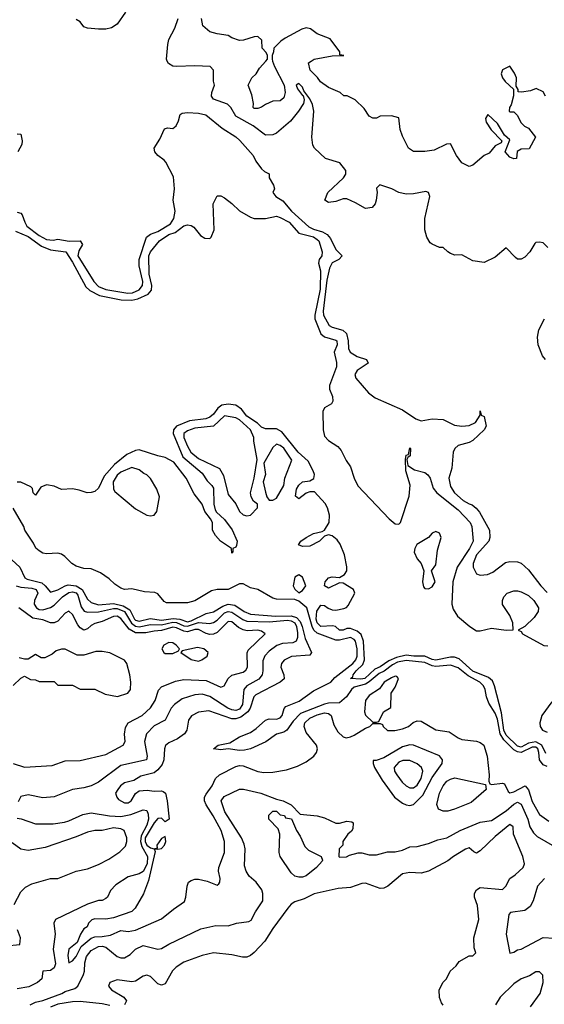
# Model space of a CAD drawing. Header units: inches. Extents: x 2380249 to 2585472, y 382747 to 546448.
# Tile 236 of 256: x 2461184 to 2464015, y 504912 to 510223. Entities that reach past the tile are written whole.
import ezdxf

# ---------------------------------------------------------------- set-up
doc = ezdxf.new("R2010")
doc.units = ezdxf.units.IN
doc.header["$MEASUREMENT"] = 0
doc.layers.add('C4560', color=7, linetype='Continuous')
doc.layers.add('C4561', color=7, linetype='Continuous')

msp = doc.modelspace()

# ---------------------------------------------------------------- linework, layer by layer
at = {"layer": 'C4560', "color": 4}
for points, elevation in [([(2464034.4, 508994.4), (2464010, 509018.8), (2463990, 509022.8), (2463970, 509021), (2463963.7, 509016.3), (2463938, 508970), (2463910, 508942), (2463890, 508932), (2463870, 508932), (2463859.6, 508939.6), (2463810, 508992), (2463750, 508942), (2463690, 508914), (2463630, 508922), (2463570, 508954), (2463532.7, 508952.7), (2463510, 508962), (2463494, 508970), (2463470, 508994), (2463450, 508994), (2463410, 509012), (2463399.6, 509019.6), (2463382, 509050), (2463371.3, 509090), (2463371, 509150), (2463398, 509270), (2463391.1, 509291.1), (2463376, 509296), (2463310, 509282.8), (2463270, 509281), (2463230.7, 509290.7), (2463192, 509310), (2463128, 509332), (2463110, 509314), (2463114, 509290), (2463108.7, 509250), (2463102, 509230), (2463086, 509210), (2463050, 509204.7), (2462995.9, 509235.9), (2462950, 509256), (2462930, 509256), (2462890, 509242.8), (2462850, 509236), (2462831.3, 509250), (2462846.8, 509290), (2462931.3, 509370), (2462944.7, 509390), (2462944.7, 509410), (2462912, 509450), (2462834.4, 509474.4), (2462776, 509530), (2462765.8, 509545.8), (2462760.5, 509590), (2462772.2, 509730), (2462765.2, 509765.2), (2462750, 509796), (2462718.5, 509838.5), (2462710, 509859.1), (2462690, 509878), (2462677.2, 509870), (2462683.6, 509850), (2462710, 509814), (2462714, 509814), (2462719.3, 509790), (2462715.1, 509770), (2462689.7, 509730.3), (2462644.9, 509675.1), (2462570, 509610.7), (2462550, 509602), (2462510, 509600.7), (2462444, 509650), (2462350, 509703), (2462324, 509750), (2462306.7, 509766.7), (2462230, 509794.8), (2462219.1, 509810), (2462220.7, 509830), (2462236, 509870), (2462230.9, 509890.9), (2462231, 509950), (2462212, 509970), (2462130, 509974.8), (2462030, 509970.5), (2462010, 509973), (2461987.3, 509987.3), (2461980.9, 510000)], 44), ([(2462549.2, 510000), (2462559, 509970), (2462611.8, 509870), (2462617.2, 509830), (2462610, 509802), (2462590, 509786), (2462550, 509782.8), (2462510, 509766), (2462490, 509751.3), (2462470, 509744.7), (2462450, 509744.7), (2462444.7, 509750), (2462446, 509770), (2462436.9, 509816.9), (2462418, 509870), (2462438, 509910), (2462461, 509930), (2462478, 509962), (2462512.8, 510000)], 48), ([(2464022, 509810), (2464010, 509834), (2463971.6, 509851.6), (2463940.4, 509839.6), (2463892, 509832), (2463874, 509834), (2463874, 509846), (2463863.6, 509863.6), (2463866, 509910), (2463855.3, 509935.3), (2463830, 509972), (2463790, 509952), (2463782, 509930), (2463789, 509910), (2463804, 509890), (2463848.4, 509848.4), (2463848.4, 509811.6), (2463836.4, 509763.6), (2463828, 509750), (2463826, 509730), (2463830, 509726), (2463850, 509726), (2463870, 509706), (2463888.9, 509668.9), (2463909.1, 509649.1), (2463930, 509638), (2463968, 509590), (2463934, 509526), (2463890, 509524.7), (2463868.9, 509511.1), (2463866, 509474), (2463850, 509472), (2463830, 509482), (2463804.7, 509510), (2463830, 509574), (2463799.6, 509599.6), (2463763.6, 509663.6), (2463710, 509712), (2463698, 509690), (2463702, 509670), (2463729.4, 509629.4), (2463786, 509570), (2463782, 509558), (2463750, 509542), (2463717.2, 509502.8), (2463690, 509491), (2463630, 509438), (2463610, 509431.3), (2463570, 509451.3), (2463541, 509490), (2463510, 509554), (2463488.4, 509551.6), (2463420.4, 509519.6), (2463370, 509512), (2463310, 509512), (2463282, 509530), (2463250, 509594), (2463238, 509630), (2463230, 509694), (2463190, 509704.7), (2463130, 509702), (2463110, 509692), (2463090, 509692), (2463070, 509702), (2463043.6, 509743.6), (2462994, 509790), (2462951.6, 509811.6), (2462932.7, 509812.7), (2462914, 509830), (2462850, 509858), (2462807.1, 509887.1), (2462791.1, 509911.1), (2462752, 509950), (2462742, 509990), (2462758, 510000)], 48), ([(2461170, 509184.9), (2461190, 509179.3), (2461198.4, 509170), (2461211.4, 509130), (2461223.6, 509110), (2461290, 509058), (2461330, 509036.9), (2461365.6, 509034.4), (2461390, 509039.3), (2461451.1, 509028.9), (2461511.3, 509030), (2461523, 509010), (2461503.4, 508976.6), (2461499, 508950), (2461584.9, 508810), (2461610, 508784.6), (2461650, 508767.1), (2461767.8, 508747.8), (2461792.7, 508750), (2461830, 508766.7), (2461846.9, 508790), (2461848.6, 508810), (2461830, 508895.3), (2461828.7, 508930), (2461868, 509050), (2461890, 509065.7), (2461930, 509080.9), (2461998.4, 509121.6), (2462016, 509150), (2462024, 509190), (2462012.8, 509250), (2462019.6, 509310), (2462015.3, 509375.3), (2461973.6, 509453.6), (2461964.9, 509464.9), (2461929.7, 509490), (2461913.6, 509510), (2461909.8, 509530.2), (2461941.3, 509578.7), (2461966, 509634), (2461981.2, 509638.8), (2462010, 509636), (2462029.3, 509650.7), (2462042, 509678), (2462050, 509711.3), (2462061.5, 509718.5), (2462090, 509722), (2462150, 509719.5), (2462189.6, 509710.4), (2462277.4, 509637.4), (2462350, 509591.3), (2462372.1, 509572.1), (2462444.2, 509490), (2462459.5, 509459.5), (2462490, 509418), (2462504.7, 509404.7), (2462530, 509392), (2462531, 509370), (2462554.8, 509330), (2462558.8, 509310), (2462551, 509290), (2462566, 509270), (2462605.1, 509245.1), (2462650.4, 509190), (2462745.3, 509105.3), (2462770, 509092.3), (2462818.8, 509078.8), (2462843.5, 509063.5), (2462862.4, 509042.4), (2462890, 508983.8), (2462924.7, 508950), (2462906, 508930), (2462870, 508911.3), (2462856.5, 508883.5), (2462842.3, 508817.7), (2462821.2, 508650), (2462823.2, 508630), (2462853.8, 508573.8), (2462870, 508563.8), (2462928.9, 508548.9), (2462948.2, 508530), (2462957.4, 508490), (2462959.5, 508450), (2462968.2, 508430), (2463006.1, 508406.1), (2463056, 508390), (2463064.7, 508370), (2463004.7, 508330), (2462992, 508310), (2462998, 508290), (2463066.8, 508210), (2463102.6, 508182.6), (2463250, 508118.4), (2463322.8, 508070), (2463350, 508059.3), (2463410, 508070.4), (2463470, 508066), (2463530, 508035.5), (2463570.4, 508030.4), (2463610, 508034), (2463643.7, 508050), (2463669.5, 508090), (2463670, 508114), (2463674, 508090), (2463690, 508082), (2463701.6, 508030), (2463690.5, 508010), (2463630, 507953.6), (2463610, 507943), (2463550, 507926.9), (2463531.8, 507910), (2463523.6, 507890), (2463515.6, 507804.4), (2463500.4, 507750), (2463510, 507704.7), (2463531, 507670), (2463578, 507630), (2463610, 507611.3), (2463626.8, 507606.8), (2463647.7, 507587.7), (2463665.8, 507565.8), (2463718.8, 507470), (2463721, 507430), (2463716, 507410), (2463650, 507337.2), (2463630.6, 507290), (2463630.6, 507270), (2463650, 507234.8), (2463670, 507226.8), (2463709.4, 507230.6), (2463737.5, 507242.5), (2463805.6, 507294.4), (2463830, 507301), (2463870, 507298.8), (2463890.6, 507290.6), (2463930, 507256), (2463996.3, 507170), (2464030, 507134)], 36), ([(2461170, 509606.8), (2461190, 509604.7), (2461197.1, 509570), (2461195.5, 509550), (2461174.8, 509510)], 36), ([(2461161.6, 509081.6), (2461230, 509054), (2461301.3, 509001.3), (2461350, 508981.3), (2461434, 508970), (2461470, 508915.5), (2461541.4, 508781.4), (2461562.2, 508762.2), (2461614.6, 508734.6), (2461731.2, 508711.2), (2461790, 508710.2), (2461822.6, 508717.4), (2461877.2, 508742.7), (2461896.3, 508763.7), (2461896.9, 508790), (2461884, 508850), (2461882, 508950), (2461890, 508970.5), (2461939.3, 509030), (2461990, 509064), (2462024.2, 509075.8), (2462070, 509110.8), (2462090, 509116), (2462110, 509112), (2462123.6, 509103.6), (2462159.6, 509059.6), (2462183.6, 509043.6), (2462210, 509042), (2462218, 509050), (2462234, 509090), (2462228.7, 509230), (2462250, 509272), (2462270, 509272), (2462290, 509262), (2462330, 509231.3), (2462371.1, 509191.1), (2462430, 509158), (2462450, 509151.3), (2462510, 509151.3), (2462570, 509162.8), (2462590, 509156.3), (2462638.8, 509130), (2462690.7, 509070.7), (2462770, 509051.4), (2462790, 509038), (2462799.1, 509030), (2462816, 508970), (2462814, 508950), (2462801, 508930), (2462796, 508910), (2462808.2, 508868.2), (2462805.3, 508770), (2462777.4, 508630), (2462777.6, 508610), (2462809, 508529), (2462830, 508512), (2462890, 508494.9), (2462894.9, 508490), (2462898, 508470), (2462881, 508430), (2462894, 508374), (2462893.4, 508350), (2462856, 508250), (2462856, 508230), (2462872.2, 508190), (2462874.2, 508165.8), (2462866.8, 508150), (2462830, 508129), (2462820.5, 508110), (2462821.6, 508010), (2462830, 507976), (2462850, 507953), (2462900.3, 507920.3), (2462918.9, 507898.9), (2462945.8, 507845.9), (2462970.3, 507810.3), (2462988.5, 507750), (2463009.1, 507709.1), (2463178.8, 507530), (2463210, 507502.8), (2463230, 507501), (2463239, 507510), (2463286.8, 507653.2), (2463292.3, 507712.3), (2463268.7, 507790), (2463266, 507850), (2463270, 507874), (2463282, 507878), (2463290, 507914), (2463294, 507910), (2463292, 507870), (2463278, 507862), (2463274, 507850), (2463278, 507818), (2463315.3, 507795.3), (2463370, 507781), (2463387.5, 507767.5), (2463398.8, 507750), (2463415.9, 507695.9), (2463434.8, 507670), (2463550, 507578.7), (2463614.9, 507510), (2463624.4, 507490), (2463631.3, 507410), (2463611.5, 507370), (2463545.7, 507270), (2463522.4, 507190), (2463517, 507070), (2463523.8, 507043.8), (2463546.4, 507006.4), (2463613.4, 506950), (2463650, 506927), (2463670, 506927), (2463730, 506941.1), (2463809.2, 506930.8), (2463847.3, 506932.7), (2463845.2, 506970), (2463829, 507010), (2463790, 507068), (2463789.2, 507090), (2463797.2, 507110), (2463815.3, 507130), (2463850, 507142), (2463870, 507142), (2463890, 507137.3), (2463930, 507116.3), (2463959.1, 507090), (2463984, 507050), (2463982.8, 507030), (2463961.1, 506998.9), (2463910, 506949), (2463874, 506930), (2463890, 506922), (2463898, 506910), (2464012.1, 506847.9), (2464034.8, 506845.2)], 32), ([(2464022, 508390), (2464004.7, 508410), (2463982, 508470), (2463978, 508510), (2463986, 508550), (2464016, 508610)], 44), ([(2464024.2, 506264.2), (2464002.2, 506310), (2463970, 506328.6), (2463930, 506320.6), (2463890, 506299.8), (2463870, 506304.1), (2463810, 506364.2), (2463797, 506390), (2463783.9, 506483.9), (2463747.2, 506630), (2463736.6, 506656.6), (2463714.9, 506674.9), (2463629.3, 506709.3), (2463556.2, 506776.2), (2463530, 506783.9), (2463510, 506783.8), (2463430, 506769), (2463410, 506772), (2463370, 506789), (2463311, 506789), (2463270, 506794.5), (2463218.1, 506781.9), (2463175.6, 506764.4), (2463130, 506731.8), (2463100.9, 506719.1), (2463046.8, 506670), (2463025.5, 506665.5), (2462969.3, 506669.3), (2462982, 506678), (2462983.7, 506690), (2462999.5, 506710), (2463035.2, 506744.8), (2463044.4, 506770), (2463040.4, 506870), (2463026.5, 506906.5), (2463005.3, 506925.3), (2462970, 506938.4), (2462950, 506939.3), (2462930, 506929.6), (2462910, 506929.3), (2462889, 506949), (2462872.9, 506952.9), (2462810, 506949.7), (2462790, 506969.5), (2462785.1, 506990), (2462787.7, 507032.3), (2462810, 507064.9), (2462830, 507064), (2462848.7, 507048.7), (2462870, 507039.3), (2462890, 507038.4), (2462933.6, 507046.4), (2462947.3, 507052.7), (2462956.3, 507063.7), (2462992.7, 507130), (2462985.2, 507150), (2462930, 507182.7), (2462910, 507186), (2462850, 507157.2), (2462829.3, 507170), (2462833.2, 507190), (2462850, 507212.7), (2462870, 507217.1), (2462910, 507214), (2462937.2, 507230), (2462949.2, 507250), (2462949.2, 507270.8), (2462937, 507337), (2462913.5, 507393.5), (2462898.2, 507418.2), (2462870, 507438.9), (2462850, 507443.6), (2462830, 507437.2), (2462803, 507410), (2462750, 507384), (2462710, 507380.7), (2462689.2, 507390), (2462700.9, 507410), (2462729.4, 507430), (2462770, 507451.5), (2462817.2, 507462.8), (2462829.7, 507470.3), (2462854.3, 507510), (2462856, 507550), (2462846, 507590), (2462832.7, 507612.7), (2462775.8, 507675.8), (2462750, 507676.9), (2462730.3, 507669.7), (2462690, 507639), (2462673.2, 507653.2), (2462677.6, 507690), (2462690, 507713), (2462710, 507730.3), (2462750, 507735.8), (2462771.3, 507748.7), (2462775.1, 507770), (2462768.3, 507790), (2462740.8, 507840.8), (2462686.9, 507890), (2462599.8, 507999.8), (2462570, 508016.3), (2462510, 508015.6), (2462490, 508025.1), (2462467.5, 508047.5), (2462410, 508085.1), (2462381.3, 508121.3), (2462350, 508143), (2462310, 508149.7), (2462275.9, 508144.1), (2462252.8, 508127.2), (2462230, 508094.5), (2462210, 508078.9), (2462189.7, 508069.7), (2462100.7, 508059.3), (2462030.2, 508029.8), (2462014.9, 508010), (2462012.8, 507990), (2462064.2, 507864.2), (2462170, 507777.1), (2462195.6, 507735.6), (2462222, 507710), (2462230, 507696), (2462232.2, 507610), (2462238.8, 507578.8), (2462246.2, 507566.2), (2462290, 507527.3), (2462331.5, 507471.5), (2462357.3, 507410), (2462353.7, 507386.3), (2462350, 507378), (2462334, 507370), (2462334, 507350), (2462330, 507346), (2462328, 507370), (2462268, 507410), (2462240.2, 507440.2), (2462225.2, 507470), (2462224, 507510), (2462214, 507530), (2462184, 507570), (2462169, 507610), (2462125.8, 507665.8), (2462082.9, 507750), (2462017, 507837), (2461970, 507861.1), (2461929, 507870), (2461830, 507902.9), (2461810, 507898.4), (2461762.8, 507877.2), (2461695.9, 507824.1), (2461639.6, 507760.4), (2461610, 507696), (2461590, 507678.4), (2461570, 507671.8), (2461548, 507670), (2461505.4, 507685.4), (2461470, 507692.3), (2461410, 507689.6), (2461370, 507707.6), (2461330, 507713.2), (2461298.8, 507701.2), (2461270, 507658), (2461258, 507670), (2461254, 507694), (2461244, 507704), (2461190, 507729), (2461170, 507728.7)], 32), ([(2464030, 506194), (2464010, 506203.7), (2463989.7, 506230), (2463986.2, 506270), (2463979.8, 506290), (2463970, 506298.8), (2463950, 506299), (2463890, 506270.5), (2463870, 506273.2), (2463850, 506285), (2463797.7, 506337.7), (2463776.3, 506370), (2463762.9, 506450), (2463750, 506481.6), (2463716.6, 506536.6), (2463703.7, 506570), (2463696.2, 506610), (2463686.6, 506630), (2463666.6, 506650), (2463603.6, 506683.6), (2463550, 506726.3), (2463510, 506741.1), (2463430, 506734.4), (2463410, 506737.4), (2463370, 506754.8), (2463270, 506766.4), (2463222.6, 506757.4), (2463196.2, 506743.8), (2463150.8, 506709.2), (2463123.4, 506696.6), (2463070, 506650.6), (2463050, 506638.9), (2462990, 506623.2), (2462975, 506610), (2462948.8, 506570), (2462910, 506538), (2462850, 506535.8), (2462830, 506530.6), (2462699, 506481), (2462660.1, 506439.9), (2462626.8, 506390), (2462610, 506379.5), (2462570, 506369.6), (2462512.3, 506327.7), (2462430, 506289.7), (2462397.5, 506282.5), (2462370, 506281.7), (2462310.3, 506289.7), (2462270, 506284.7), (2462229.6, 506289.6), (2462255.3, 506310), (2462318, 506322), (2462370, 506354), (2462430, 506377.7), (2462460.9, 506399.1), (2462510, 506445.3), (2462530, 506451.8), (2462570, 506450.3), (2462590, 506456.4), (2462600.5, 506470), (2462612.1, 506507.9), (2462620.8, 506519.2), (2462692.5, 506547.5), (2462770, 506603.7), (2462862.7, 506650), (2462884.9, 506675.1), (2462982.6, 506750), (2462998.7, 506770), (2463005.8, 506790), (2463006, 506830), (2462997.2, 506870), (2462990, 506880.5), (2462970, 506890.8), (2462910, 506876.2), (2462890, 506876.8), (2462790, 506914.4), (2462771.9, 506930), (2462761.9, 506950), (2462734.7, 507050), (2462690, 507086), (2462670, 507095.3), (2462570, 507097.6), (2462550, 507102.9), (2462470, 507149.2), (2462430, 507159.3), (2462390, 507179.5), (2462370, 507180.5), (2462310, 507149.8), (2462250, 507148.7), (2462218.6, 507141.4), (2462130, 507087.8), (2462090, 507078), (2461977.5, 507077.5), (2461964.2, 507084.2), (2461930, 507126.6), (2461913.7, 507133.7), (2461857.2, 507137.2), (2461790, 507152.3), (2461750, 507149.4), (2461730, 507156), (2461698, 507178), (2461667.5, 507207.5), (2461619.7, 507239.7), (2461570, 507260.7), (2461530, 507262.9), (2461490, 507275.1), (2461466, 507290), (2461427.9, 507327.9), (2461410, 507339.5), (2461390, 507344.5), (2461330, 507341.2), (2461310, 507345.2), (2461290, 507357.2), (2461272.1, 507372.1), (2461259.3, 507399.3), (2461212.7, 507470), (2461206, 507490), (2461150, 507589)], 36), ([(2461142.6, 507310), (2461185.8, 507270), (2461212.1, 507212.1), (2461224.4, 507204.4), (2461304.8, 507184.8), (2461322.6, 507170), (2461350, 507135.6), (2461390, 507147.3), (2461430, 507169.8), (2461446, 507174), (2461490, 507169.8), (2461520.9, 507150), (2461550, 507097), (2461570, 507078.9), (2461610, 507067), (2461690, 507073.3), (2461742, 507062), (2461779.5, 507039.5), (2461804.6, 506990), (2461810, 506983.8), (2461830, 506977.8), (2461887.8, 506992.2), (2461950, 506984.7), (2462012.7, 506992.7), (2462048.5, 506988.5), (2462090, 506975.9), (2462110, 506980.5), (2462190, 507019.7), (2462230, 507028.2), (2462280.3, 507059.7), (2462310, 507069.8), (2462344.7, 507064.7), (2462395.1, 507030), (2462430, 507016.4), (2462565.8, 507005.8), (2462650, 507008), (2462677.7, 506997.7), (2462697.4, 506977.4), (2462709.1, 506950), (2462724.6, 506884.6), (2462759.5, 506810), (2462750, 506794.8), (2462651.9, 506788.1), (2462612, 506768), (2462597.2, 506750), (2462592.7, 506730), (2462609.3, 506690), (2462611.8, 506668.2), (2462589.2, 506650), (2462458.8, 506581.2), (2462448, 506570), (2462427.4, 506510), (2462414.7, 506490), (2462378.6, 506461.4), (2462350, 506452.4), (2462330, 506452.6), (2462205.4, 506494.6), (2462150, 506488), (2462111.6, 506468.4), (2462095.6, 506444.4), (2462085.6, 506390), (2462074.5, 506370), (2462035.8, 506344.2), (2461990, 506323), (2461971.6, 506308.4), (2461965.1, 506290), (2461963, 506230), (2461953.8, 506206.2), (2461930, 506176.4), (2461910, 506161.1), (2461837.6, 506142.4), (2461800.2, 506119.8), (2461750, 506106.8), (2461729.2, 506090), (2461714, 506070), (2461702, 506050), (2461708, 506030), (2461717.2, 506017.2), (2461750, 505999.3), (2461770, 505999.3), (2461786, 506010), (2461810, 506049), (2461830, 506064), (2461873, 506067), (2461910, 506061.1), (2461950, 506064), (2461959.3, 506059.3), (2461970.5, 506050.5), (2461980.6, 506010), (2461991.1, 505910), (2461970, 505896), (2461950, 505916.3), (2461930, 505914.9), (2461910, 505890.4), (2461862, 505810), (2461861.1, 505790), (2461870, 505771.1), (2461890, 505755.6), (2461909.7, 505749.7), (2461916, 505736), (2461879.7, 505580.3), (2461852.6, 505507.4), (2461807.1, 505430), (2461790, 505411.7), (2461690, 505379.1), (2461650, 505371.5), (2461590, 505372.2), (2461572.9, 505367.1), (2461555.3, 505350), (2461548.7, 505330), (2461530, 505318.8), (2461511.8, 505290), (2461495.3, 505244.7), (2461449.4, 505210), (2461444.9, 505175.1), (2461450, 505135.3), (2461470, 505146), (2461490, 505169.6), (2461516.7, 505223.3), (2461570, 505268), (2461590, 505276.2), (2461630, 505277.4), (2461674.4, 505285.6), (2461730, 505309.4), (2461770, 505305.1), (2461810, 505311.3), (2461950, 505373.2), (2462014.4, 505425.6), (2462073.7, 505466.3), (2462081, 505490), (2462087.3, 505550), (2462096, 505570), (2462110, 505579.3), (2462130, 505586.6), (2462150, 505587), (2462196.2, 505576.2), (2462250, 505555.3), (2462258.8, 505561.2), (2462264.7, 505570), (2462266, 505590), (2462257.3, 505630), (2462259.1, 505650), (2462290.5, 505730), (2462290.4, 505790), (2462272.4, 505850), (2462229, 505929), (2462190, 505987.7), (2462182, 506010), (2462182.6, 506030), (2462190, 506046), (2462222.4, 506090), (2462240.5, 506130), (2462262.8, 506150), (2462350, 506194.7), (2462370, 506199.7), (2462390, 506198), (2462470, 506167.6), (2462502.7, 506162.7), (2462550, 506163.6), (2462624.1, 506175.9), (2462683.4, 506196.6), (2462730, 506219.3), (2462771, 506250), (2462786, 506270), (2462791, 506290), (2462786, 506310), (2462730, 506377.3), (2462720.2, 506410), (2462723.2, 506430), (2462750, 506454.7), (2462790, 506472.6), (2462830, 506483.5), (2462850, 506479.8), (2462865.6, 506470), (2462879.7, 506419.7), (2462901.2, 506381.2), (2462930, 506354), (2462946, 506350), (2462970, 506354), (2462990, 506364), (2463050, 506402), (2463074, 506410), (2463090, 506426), (2463130, 506426), (2463142, 506422), (2463146, 506410), (2463170, 506388), (2463208.4, 506388.4), (2463250, 506397.2), (2463282, 506410), (2463308, 506432), (2463330, 506441.2), (2463350, 506439), (2463430, 506392.7), (2463501.2, 506381.2), (2463550, 506349.2), (2463570, 506341.2), (2463650, 506332), (2463670, 506324.5), (2463689.3, 506310), (2463707.6, 506250), (2463717.2, 506150), (2463716.4, 506116.4), (2463722, 506102), (2463730, 506098), (2463790, 506104), (2463800.4, 506100.4), (2463820.7, 506060.7), (2463830, 506053.2), (2463850, 506058.7), (2463911.3, 506091.3), (2463929.7, 506069.7), (2463950, 506005.2), (2463990, 505936), (2464039.3, 505899.3)], 44), ([(2461165.1, 507170), (2461190, 507161.4), (2461250, 507156.8), (2461274, 507150), (2461282.4, 507130), (2461263.6, 507090), (2461262.4, 507070), (2461275.1, 507050), (2461290, 507041.3), (2461310, 507040.5), (2461350, 507051.5), (2461370, 507065.1), (2461415.5, 507110), (2461450, 507133.3), (2461470, 507137.2), (2461490, 507131.9), (2461498.9, 507118.9), (2461516.3, 507056.3), (2461532.2, 507032.3), (2461550, 507026.3), (2461610, 507029.8), (2461690, 507047.3), (2461710, 507047.4), (2461749.7, 507030), (2461788.1, 506968.1), (2461810, 506951.9), (2461830, 506947.8), (2461890, 506960.7), (2461950, 506959.3), (2462010, 506972.4), (2462031.2, 506971.2), (2462070, 506953.7), (2462090, 506951.1), (2462150, 506972.1), (2462210, 506965.7), (2462230, 506971.1), (2462250, 506984), (2462290, 507022.7), (2462310, 507030.7), (2462330, 507026.8), (2462387.7, 506987.7), (2462410, 506979.3), (2462530, 506974.2), (2462630, 506984.9), (2462650, 506981), (2462668.4, 506970), (2462679, 506950), (2462684.2, 506915.8), (2462684, 506890), (2462677, 506870), (2462658.3, 506861.7), (2462602.6, 506857.4), (2462572.7, 506847.3), (2462530, 506816.3), (2462508.1, 506791.9), (2462495.9, 506764.1), (2462496.2, 506710), (2462492, 506690), (2462474.5, 506665.5), (2462410, 506630.4), (2462393.6, 506610), (2462386.9, 506530), (2462370, 506504.6), (2462350, 506496.9), (2462330, 506500.3), (2462308, 506510), (2462210, 506572.4), (2462170, 506584.4), (2462130, 506581.6), (2462061.2, 506558.8), (2462019, 506530), (2462001.2, 506510), (2461970, 506444.7), (2461910, 506414), (2461869.3, 506370), (2461858, 506330), (2461873.2, 506250), (2461868.7, 506230), (2461730, 506199.3), (2461610, 506110.6), (2461570, 506090.6), (2461530, 506079.1), (2461470, 506070.8), (2461370, 506031), (2461310, 506026), (2461230, 506041), (2461190, 506032), (2461176.5, 506003.5)], 48), ([(2461150, 506210.8), (2461210, 506190.6), (2461360.2, 506199.8), (2461430, 506226), (2461510, 506226.8), (2461650, 506258.8), (2461742, 506310), (2461753.2, 506330), (2461749.3, 506369.3), (2461755.5, 506404.5), (2461769.2, 506430), (2461845.2, 506470), (2461890, 506510.6), (2461915.6, 506550), (2461933.8, 506606.2), (2461950, 506624), (2462025.8, 506654.2), (2462070, 506663.8), (2462190, 506658.4), (2462270, 506622.8), (2462288, 506630), (2462309.2, 506670), (2462330, 506686.8), (2462390, 506703), (2462405.4, 506714.6), (2462414.5, 506730), (2462412, 506808), (2462418, 506822), (2462508.7, 506910), (2462490, 506924), (2462469.3, 506929.3), (2462412.8, 506927.2), (2462390, 506931.3), (2462365.1, 506945.1), (2462330, 506975.6), (2462310, 506976.2), (2462250, 506916.9), (2462230, 506908), (2462210, 506906.6), (2462190, 506911.2), (2462150, 506934.5), (2462130, 506933.8), (2462090, 506921.8), (2462070, 506923.8), (2462030, 506942.8), (2462010, 506945.8), (2461950, 506927.4), (2461910, 506925.4), (2461864.8, 506915.2), (2461810, 506916), (2461774.9, 506934.9), (2461730, 506993.6), (2461710, 507005.1), (2461690, 507004.2), (2461630, 506976.2), (2461590, 506966), (2461570, 506956), (2461550, 506937.2), (2461530, 506929.4), (2461510, 506942.7), (2461498, 506958), (2461470, 507014), (2461450, 507032.7), (2461430, 507021.2), (2461390, 506979.3), (2461370, 506969.2), (2461350, 506969.2), (2461310, 506986.3), (2461255.4, 506995.4), (2461179.3, 507050)], 52), ([(2461150, 506632), (2461190, 506672), (2461210, 506682), (2461243.6, 506663.6), (2461270, 506662), (2461290, 506654), (2461370, 506654), (2461390, 506634), (2461470, 506634), (2461510, 506612), (2461590, 506612), (2461645.4, 506585.4), (2461711.6, 506571.6), (2461768, 506590), (2461782, 506610), (2461784, 506650), (2461779, 506690), (2461762, 506750), (2461750, 506768), (2461670, 506808), (2461630, 506815.3), (2461594.6, 506814.6), (2461530, 506795.3), (2461494.6, 506794.6), (2461430, 506828), (2461410, 506828), (2461382, 506818), (2461359.8, 506800.2), (2461319.6, 506780.4), (2461300.4, 506780.4), (2461270, 506798), (2461230, 506774), (2461210, 506773.2), (2461181.5, 506781.5)], 56), ([(2464056.5, 506543.5), (2464001.8, 506470), (2463990.9, 506430), (2463992.8, 506410), (2464005.3, 506390), (2464030, 506379)], 32), ([(2461240.5, 504910), (2461270, 504923.1), (2461310, 504932.9), (2461411, 504970), (2461430, 504980.9), (2461482.8, 504997.2), (2461498, 505010), (2461528, 505072), (2461533.4, 505090), (2461535.9, 505135.9), (2461545.3, 505170), (2461570, 505202.4), (2461610, 505224.2), (2461630, 505226), (2461650, 505219.5), (2461710, 505169.3), (2461730, 505162.7), (2461750, 505162.7), (2461779.9, 505180.1), (2461810, 505209.2), (2461850, 505229.2), (2461930, 505209.2), (2461950, 505213.2), (2461990, 505237.2), (2462161.4, 505318.6), (2462243.5, 505336.5), (2462310, 505335.3), (2462354, 505350), (2462421, 505359), (2462434.4, 505365.6), (2462456, 505410), (2462496, 505470), (2462496, 505510), (2462491.3, 505528.7), (2462461, 505570), (2462423.4, 505603.4), (2462406.8, 505630), (2462398, 505658), (2462402, 505750), (2462395.9, 505775.9), (2462380.7, 505810), (2462290.7, 505950), (2462271.3, 506008.7), (2462287.9, 506032.1), (2462370, 506073.2), (2462392.7, 506072.7), (2462486, 506050), (2462570, 506018), (2462606, 506010), (2462650, 505988), (2462698, 505938), (2462790, 505929.3), (2462830, 505917.2), (2462890, 505889), (2462910, 505889), (2462950, 505899.3), (2462976.2, 505896.2), (2462984, 505890), (2462982, 505858), (2462974.8, 505845.2), (2462955.3, 505830), (2462929, 505790), (2462928, 505770), (2462908, 505750), (2462906, 505710), (2462910, 505706), (2462947.3, 505707.3), (2462963.6, 505716.4), (2463010, 505728.7), (2463030, 505728.7), (2463070, 505719), (2463110, 505719), (2463170, 505734), (2463210, 505734), (2463250, 505744), (2463290, 505762), (2463330, 505764), (2463390, 505779), (2463441.4, 505798.6), (2463490, 505809.3), (2463561, 505850), (2463670, 505895.1), (2463730, 505903.7), (2463810, 505955.1), (2463850, 505991.5), (2463870, 506002.9), (2463890, 505992.3), (2463926, 505910), (2463937, 505870), (2463956.6, 505836.6), (2463976.9, 505816.9), (2464070, 505762.7)], 48), ([(2461170, 505915.3), (2461192.5, 505912.5), (2461270, 505885.2), (2461365.6, 505885.6), (2461425.8, 505894.2), (2461450, 505900.9), (2461524.7, 505935.3), (2461570, 505945.6), (2461668.3, 505928.3), (2461730, 505924.8), (2461784.7, 505935.3), (2461850, 505960.9), (2461870, 505957.2), (2461878, 505938), (2461879.1, 505910), (2461870, 505878), (2461839.7, 505820.3), (2461836.1, 505790), (2461843.1, 505763.1), (2461874.6, 505710), (2461872.8, 505670), (2461850, 505627.7), (2461830, 505616.3), (2461770, 505598.8), (2461703.2, 505556.8), (2461674.6, 505525.4), (2461658, 505490), (2461650, 505482), (2461630, 505472), (2461610, 505472), (2461550, 505451.3), (2461378, 505370), (2461368.7, 505350), (2461375.3, 505290), (2461366, 505210), (2461378.4, 505130), (2461370, 505108), (2461350, 505094), (2461308.7, 505090), (2461303.7, 505050), (2461280.7, 505030), (2461233.8, 505006.2), (2461170, 504994.6)], 48), ([(2463470, 504908), (2463460.2, 504920.2), (2463449.1, 504949.1), (2463448.7, 504990), (2463469.1, 505030.9), (2463488, 505050), (2463508, 505090), (2463540.4, 505119.6), (2463556.4, 505143.6), (2463610, 505174), (2463630, 505174), (2463646, 505190), (2463636.4, 505216.4), (2463635.3, 505270), (2463662, 505370), (2463655.3, 505444.7), (2463639.3, 505490), (2463639.3, 505510), (2463648.7, 505530), (2463670, 505542.8), (2463790, 505532), (2463808, 505550), (2463828.9, 505591.1), (2463858, 505610), (2463902, 505650), (2463908.7, 505670), (2463899, 505710), (2463849.2, 505830), (2463848, 505870), (2463830, 505882), (2463750, 505818), (2463670, 505739), (2463650, 505728), (2463634.6, 505734.6), (2463610, 505755.3), (2463590, 505749), (2463526, 505710), (2463494.9, 505685.1), (2463390, 505629.3), (2463350, 505619.3), (2463290, 505623.7), (2463250, 505615.1), (2463170.6, 505549.4), (2463150, 505539), (2463130, 505537.2), (2463050, 505565.2), (2463030, 505562.7), (2462970, 505542), (2462903.4, 505536.6), (2462773, 505507), (2462719.3, 505480.7), (2462670, 505464.5), (2462650, 505452), (2462630.5, 505430), (2462550, 505320.9), (2462507.9, 505252.1), (2462450, 505192.3), (2462430, 505175.1), (2462410, 505166.6), (2462386.3, 505166.3), (2462330, 505179.3), (2462230, 505189.2), (2462170, 505176), (2462070, 505139.3), (2462028.1, 505111.9), (2462008.3, 505091.7), (2461970, 505022), (2461950, 505015.3), (2461930, 505022), (2461890, 505062), (2461870, 505069), (2461850, 505064), (2461810, 505037.2), (2461790, 505032.7), (2461710, 505043.7), (2461671.3, 505030), (2461664, 505010), (2461680.7, 504990), (2461746, 504950), (2461761, 504930), (2461750.4, 504909.6)], 52), ([(2461154, 505450), (2461190, 505518), (2461216.5, 505543.5), (2461250, 505561), (2461350, 505591.3), (2461390, 505591.3), (2461490, 505631), (2461550, 505642.8), (2461610, 505666), (2461665.6, 505694.4), (2461725.6, 505734.4), (2461755.5, 505764.5), (2461762, 505790), (2461762, 505810), (2461748.7, 505850), (2461730, 505859.3), (2461690, 505863.7), (2461630, 505849.2), (2461589.1, 505849.1), (2461550, 505840.9), (2461490, 505815.1), (2461322, 505758), (2461230, 505740.9), (2461190, 505749.2), (2461143.2, 505783.2)], 52), ([(2464016, 505590), (2463978, 505550), (2463955.1, 505470), (2463939.6, 505440.4), (2463910, 505417.3), (2463832.9, 505407.1), (2463823.2, 505396.8), (2463809.3, 505290), (2463830, 505188.7), (2463850, 505194), (2463870, 505206), (2463890, 505209.3), (2464010, 505273.2), (2464069.3, 505269.3)], 48), ([(2461112.3, 505227.7), (2461186, 505234), (2461188.7, 505270), (2461172.9, 505312.9)], 52), ([(2463941.5, 504898.5), (2463992.7, 504970), (2464008.7, 505028.7), (2464008, 505070), (2463990, 505088), (2463970, 505088), (2463935.3, 505064.7), (2463891.1, 505048.9), (2463850, 505022), (2463778, 504950), (2463751.3, 504910)], 52), ([(2461670, 504906.2), (2461630, 504915.1), (2461510, 504927.1), (2461470, 504926), (2461390, 504913.5), (2461350, 504896.3)], 52)]:
    msp.add_lwpolyline(points, dxfattribs=dict(at, elevation=elevation))
for points, elevation in [([(2462290, 508086.6), (2462230, 508031.3), (2462130, 508019.1), (2462090, 508005.1), (2462070.6, 507990), (2462070.4, 507970), (2462090, 507922), (2462108.8, 507890), (2462150, 507855.3), (2462262, 507802), (2462283.8, 507763.8), (2462310, 507661), (2462350.9, 507610.9), (2462371.3, 507570), (2462390, 507551.3), (2462410, 507546), (2462430, 507551), (2462468, 507590), (2462468, 507610), (2462446.3, 507626.3), (2462433.2, 507650), (2462429.2, 507670), (2462449.5, 507750.5), (2462466, 507850), (2462447.3, 507950), (2462447.3, 507970), (2462429.6, 508010), (2462370, 508065.4), (2462350, 508074.7)], 36), ([(2462570, 507932.7), (2462550, 507915.3), (2462501, 507830), (2462510.7, 507770), (2462498.8, 507730), (2462510, 507674), (2462518, 507650), (2462530, 507632), (2462550, 507632), (2462570, 507642), (2462609, 507710), (2462616, 507750), (2462652.9, 507847.1), (2462610, 507911.8), (2462590, 507926.6)], 36), ([(2461790, 507808), (2461730, 507782), (2461710, 507766), (2461688.2, 507730), (2461690.6, 507690.6), (2461698.5, 507678.5), (2461810, 507584), (2461870, 507550.7), (2461890, 507547.3), (2461910, 507551), (2461925.2, 507570), (2461939.3, 507650), (2461925.2, 507690), (2461890, 507748.7), (2461870, 507768.7), (2461854.6, 507774.6), (2461830, 507795.3)], 36), ([(2463430, 507462), (2463410, 507454), (2463390.6, 507429.4), (2463327.9, 507392.1), (2463316.4, 507370), (2463312.4, 507350), (2463330, 507314), (2463351.3, 507290), (2463364.7, 507250), (2463357.6, 507190), (2463363.4, 507163.4), (2463370, 507154), (2463390, 507152.7), (2463410, 507163), (2463427, 507190), (2463406, 507250), (2463430, 507282), (2463439.3, 507360.7), (2463459, 507430), (2463450, 507454)], 32), ([(2462690, 507228.7), (2462670, 507215.3), (2462660.7, 507170), (2462670, 507151.3), (2462690, 507132), (2462710, 507144.7), (2462729, 507170), (2462710, 507215.3)], 36), ([(2461990, 506864), (2461962, 506850), (2461952, 506830), (2461962, 506810), (2461970, 506804.7), (2462010, 506804.7), (2462042, 506818), (2462046, 506830), (2462028, 506850), (2462010, 506862)], 56), ([(2462143.5, 506836.5), (2462062, 506818), (2462054, 506810), (2462110, 506771.3), (2462150, 506762.8), (2462168, 506770), (2462195.3, 506790), (2462202, 506810), (2462178, 506830)], 56), ([(2463210, 506681.2), (2463190, 506672.8), (2463151, 506650), (2463125.5, 506614.5), (2463070, 506577), (2463050.7, 506550), (2463044.9, 506490), (2463050, 506472), (2463090, 506434), (2463110, 506434), (2463122, 506438), (2463148, 506490), (2463187.3, 506512.7), (2463188.7, 506590), (2463210, 506622), (2463222, 506650), (2463228.7, 506670), (2463219.3, 506679.3)], 44), ([(2463290, 506311.8), (2463250, 506301.3), (2463150, 506242), (2463107.3, 506227.3), (2463092.7, 506227.3), (2463091.3, 506210), (2463098.8, 506190), (2463140.7, 506120.7), (2463207.3, 506030), (2463250, 505997.3), (2463270, 505987.3), (2463290, 505984), (2463310, 505990.6), (2463359.8, 506040.2), (2463410, 506135.5), (2463463.7, 506210), (2463466, 506230), (2463450, 506252.7), (2463310, 506309.5)], 48), ([(2463252.8, 506227.2), (2463230, 506218), (2463205.5, 506190), (2463207.7, 506170), (2463219.1, 506150), (2463248, 506110), (2463270, 506090.5), (2463290, 506080.5), (2463310, 506080.5), (2463330, 506094), (2463351.2, 506130), (2463360.7, 506170), (2463352.3, 506190), (2463329.6, 506209.7), (2463290, 506227)], 52), ([(2463470, 505954), (2463445.2, 505965.2), (2463435.3, 505990), (2463450, 506051.3), (2463470, 506091.3), (2463490, 506114.8), (2463510, 506126.8), (2463533.2, 506133.2), (2463698, 506098), (2463702, 506070), (2463619.9, 506000.1), (2463530, 505964), (2463494.6, 505954.6)], 44), ([(2462690, 505597.2), (2462670, 505604), (2462650, 505622), (2462589.5, 505709.5), (2462585.2, 505730), (2462589, 505829), (2462579, 505859), (2462528, 505910), (2462528.7, 505931.3), (2462550, 505954), (2462570, 505954), (2462590, 505934), (2462614, 505930), (2462618, 505918), (2462652, 505912), (2462678, 505850), (2462698.5, 505818.5), (2462723, 505763), (2462743, 505743), (2462811.3, 505710), (2462818, 505690), (2462816, 505684), (2462786, 505650), (2462730, 505605.2), (2462710, 505597.2)], 48), ([(2461970, 505818), (2461950, 505806), (2461924.4, 505770), (2461925.4, 505754.6), (2461914, 505750), (2461930, 505748), (2461950, 505753), (2461965.1, 505770), (2461972.8, 505790)], 44)]:
    msp.add_lwpolyline(points, close=True, dxfattribs=dict(at, elevation=elevation))
at = {"layer": 'C4561', "color": 4}
for points, elevation in [([(2461755.9, 510264.1), (2461710, 510198), (2461680.2, 510179.8), (2461650, 510171), (2461610, 510171), (2461550, 510178), (2461530, 510184.7), (2461510, 510212), (2461490, 510224.7)], 44), ([(2461980.9, 510000), (2461975.8, 510010), (2461983.1, 510090), (2461990, 510116), (2462022.2, 510177.8), (2462039.1, 510230)], 44), ([(2462512.8, 510000), (2462522, 510010), (2462522, 510030), (2462514, 510046), (2462492, 510070), (2462491.6, 510111.6), (2462470, 510132), (2462450, 510131.3), (2462391.6, 510111.6), (2462370, 510111.3), (2462330, 510124.7), (2462310, 510138), (2462250, 510146), (2462210, 510158), (2462172, 510190), (2462166, 510230)], 48), ([(2462758, 510000), (2462774, 510010), (2462870, 510028.7), (2462934, 510030), (2462912.7, 510032.7), (2462911.3, 510050), (2462860.5, 510120.5), (2462790, 510146), (2462754.2, 510174.2), (2462730, 510179.1), (2462707.6, 510172.4), (2462616.5, 510123.5), (2462592.7, 510107.3), (2462555.3, 510070), (2462554, 510050), (2462546, 510030), (2462546, 510010), (2462549.2, 510000)], 48)]:
    msp.add_lwpolyline(points, dxfattribs=dict(at, elevation=elevation))

doc.saveas('drawing.dxf')
